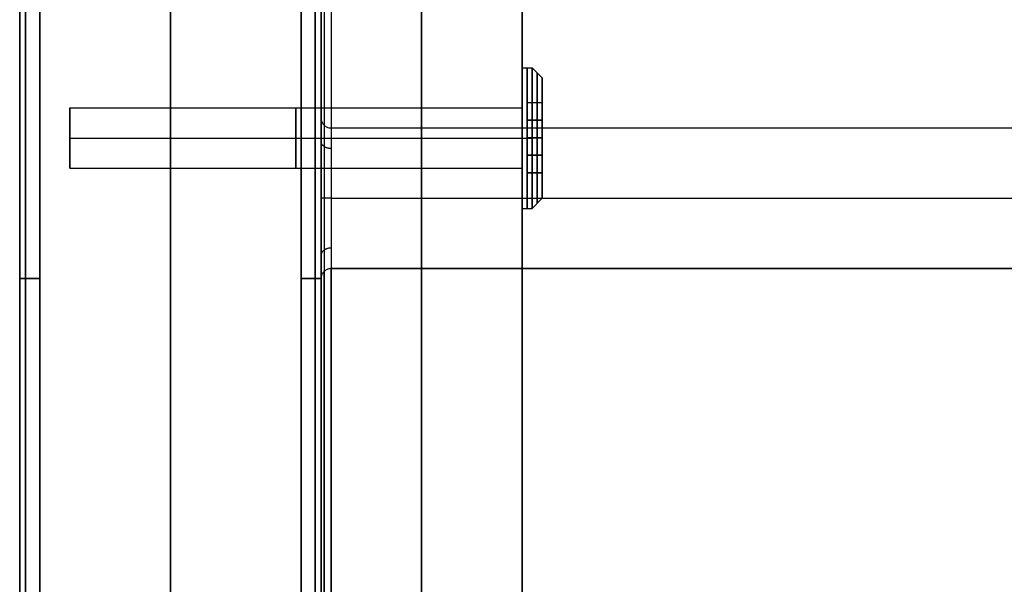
# Model space of a CAD drawing. Header units: millimetres. Extents: x 640 to 1340, y 0 to 450.
# Tile 5 of 17: x 640 to 738, y 338 to 394. Entities that reach past the tile are written whole.
import ezdxf

# ---------------------------------------------------------------- set-up
doc = ezdxf.new("R2010")
doc.units = ezdxf.units.MM
doc.header["$MEASUREMENT"] = 0
doc.layers.add('Little architect$Desk', color=7, linetype='Continuous', true_color=0x000000)

msp = doc.modelspace()

# ---------------------------------------------------------------- linework, layer by layer
at = {"layer": 'Little architect$Desk'}
for p, q in [((640, 420, 28), (640, 368, 28)), ((640, 368, 2), (640, 420, 2)), ((640, 368, 478), (640, 420, 478)), ((640, 368, 452), (640, 420, 452)), ((670, 420, 28), (670, 368, 28)), ((670, 368, 2), (670, 420, 2)), ((670, 368, 452), (670, 420, 452)), ((670, 368, 478), (670, 420, 478)), ((670, 419, 451), (670, 236, 451)), ((690.5, 385.509, 461), (690.5, 378.527, 461)), ((690.5, 382.018, 465.021), (690.5, 382.018, 456.979)), ((640, 368, 28), (640, 90, 28)), ((640, 90, 2), (640, 368, 2)), ((640, 90, 478), (640, 368, 478)), ((640, 90, 452), (640, 368, 452)), ((670, 368, 28), (670, 90, 28)), ((670, 90, 2), (670, 368, 2)), ((670, 90, 452), (670, 368, 452)), ((670, 90, 478), (670, 368, 478))]:
    msp.add_line(p, q, dxfattribs=at)
for points in [[(690, 385), (690, 389)], [(690, 389), (691, 389)], [(691, 389), (692, 388)], [(692, 388), (692, 385.509)], [(645, 382), (645, 385)], [(645, 385), (690, 385)], [(645, 382), (645, 385)], [(645, 385), (670, 385)], [(670, 385), (690, 385)], [(645, 382), (690, 382)], [(645, 382), (645, 379)], [(645, 382), (690, 382)], [(645, 382), (670, 382)], [(645, 382), (645, 379)], [(645, 382), (670, 382)], [(670, 382), (690, 382)], [(670, 382), (690, 382)], [(690, 382), (691, 382)], [(690, 382), (691, 382)], [(645, 379), (690, 379)], [(645, 379), (670, 379)], [(670, 379), (690, 379)], [(690, 379), (690, 375)], [(692, 376), (692, 378.527)], [(691, 375), (692, 376)], [(690, 375), (691, 375)]]:
    msp.add_lwpolyline(points, dxfattribs=at)
at = {"layer": 'Little architect$Desk', "extrusion": (1, 0, 0)}
for points in [[(382, 461), (382, 458)], [(382, 461), (382, 464)], [(382, 461), (382, 458)], [(382, 461), (382, 464)], [(382, 458), (382, 454)], [(382, 464), (382, 468)], [(382, 455), (382, 456.969)], [(382, 467), (382, 465.011)]]:
    msp.add_lwpolyline(points, dxfattribs=at)
at = {"layer": 'Little architect$Desk', "extrusion": (0, 1, 0)}
for points in [[(-691, 454), (-692, 455)], [(-691, 468), (-692, 467)]]:
    msp.add_lwpolyline(points, dxfattribs=at)
at = {"layer": 'Little architect$Desk', "extrusion": (1, 6.82232e-14, -7.55507e-14)}
for centre, radius in [((382, 461, 690), 7), ((382, 461, 691), 7), ((382, 461, 692), 6), ((382, 461, 645), 3), ((382, 461, 645), 3), ((382, 461, 690), 3), ((382, 461, 690), 3)]:
    msp.add_circle(centre, radius, dxfattribs=at)
at = {"layer": 'Little architect$Desk', "extrusion": (1, 2.27374e-13, -8.52651e-14)}
for centre, radius in [((382, 461, 690.5), 7), ((382, 461, 691.5), 6.5), ((382, 461, 690), 5), ((382, 461, 667.5), 3), ((382, 461, 645), 1.5)]:
    msp.add_circle(centre, radius, dxfattribs=at)
at = {"layer": 'Little architect$Desk', "extrusion": (1, 0, -8.52651e-14)}
for centre, radius in [((382, 461, 667.5), 3), ((382, 461, 645), 1.5)]:
    msp.add_circle(centre, radius, dxfattribs=at)
at = {"layer": 'Little architect$Desk'}
for points, degree in [([(670, 384.598, 459.5), (670, 406.799, 459.5), (670, 429, 459.5)], 2), ([(680, 429, 469), (680, 225, 469), (680, 21, 469)], 2), ([(680, 21, 450), (680, 225, 450), (680, 429, 450)], 2), ([(690, 384.598, 459.5), (690, 406.799, 459.5), (690, 429, 459.5)], 2), ([(640, 30, 15), (640, 225, 15), (640, 420, 15)], 2), ([(640, 2.708, 465), (640, 211.354, 465), (640, 420, 465)], 2), ([(640.586, 368, 0.586), (640.586, 394, 0.586), (640.586, 420, 0.586)], 2), ([(640.586, 420, 29.414), (640.586, 394, 29.414), (640.586, 368, 29.414)], 2), ([(640.586, 368, 479.414), (640.586, 394, 479.414), (640.586, 420, 479.414)], 2), ([(640.586, 368, 450.586), (640.586, 394, 450.586), (640.586, 420, 450.586)], 2), ([(642, 420, 30), (642, 394, 30), (642, 368, 30)], 2), ([(642, 368), (642, 394), (642, 420)], 2), ([(642, 368, 450), (642, 394, 450), (642, 420, 450)], 2), ([(642, 368, 480), (642, 394, 480), (642, 420, 480)], 2), ([(655, 420, 30), (655, 225, 30), (655, 30, 30)], 2), ([(655, 30), (655, 225), (655, 420)], 2), ([(655, 420, 480), (655, 220, 480), (655, 20, 480)], 2), ([(668, 420, 30), (668, 394, 30), (668, 368, 30)], 2), ([(668, 368), (668, 394), (668, 420)], 2), ([(668, 368, 450), (668, 394, 450), (668, 420, 450)], 2), ([(668, 368, 480), (668, 394, 480), (668, 420, 480)], 2), ([(669.414, 368, 0.586), (669.414, 394, 0.586), (669.414, 420, 0.586)], 2), ([(669.414, 420, 29.414), (669.414, 394, 29.414), (669.414, 368, 29.414)], 2), ([(669.414, 368, 479.414), (669.414, 394, 479.414), (669.414, 420, 479.414)], 2), ([(669.414, 368, 450.586), (669.414, 394, 450.586), (669.414, 420, 450.586)], 2), ([(670, 30, 15), (670, 225, 15), (670, 420, 15)], 2), ([(670, 2.708, 465), (670, 211.354, 465), (670, 420, 465)], 2), ([(670, 419, 469), (670, 327.5, 469), (670, 236, 469)], 2), ([(670, 419, 478), (670, 401.469, 478), (670, 383.939, 478)], 2), ([(670, 236, 469), (670, 297, 469), (670, 358, 469), (670, 419, 469)], 3), ([(670.293, 419, 450.293), (670.293, 327.5, 450.293), (670.293, 236, 450.293)], 2), ([(670.293, 419, 478.707), (670.293, 401.144, 478.707), (670.293, 383.288, 478.707)], 2), ([(671, 419, 450), (671, 327.5, 450), (671, 236, 450)], 2), ([(671, 419, 479), (671, 401, 479), (671, 383, 479)], 2), ([(690, 236, 450), (690, 327.5, 450), (690, 419, 450)], 2), ([(690, 419, 469), (690, 327.5, 469), (690, 236, 469)], 2), ([(655, 0, 450), (655, 198.5, 450), (655, 397, 450)], 2), ([(690.5, 385.518, 463), (690.5, 383.777, 464.016), (690.5, 382.036, 465.031)], 2), ([(690.5, 385.5, 458.969), (690.5, 385.509, 460.984), (690.5, 385.518, 463)], 2), ([(692, 385.518, 463), (691.25, 385.518, 463), (690.5, 385.518, 463)], 2), ([(692, 385.509, 460.984), (691.25, 385.509, 460.984), (690.5, 385.509, 460.984)], 2), ([(690.5, 382, 456.969), (690.5, 383.75, 457.969), (690.5, 385.5, 458.969)], 2), ([(692, 385.5, 458.969), (691.25, 385.5, 458.969), (690.5, 385.5, 458.969)], 2), ([(692, 385.518, 463), (692, 383.777, 464.016), (692, 382.036, 465.031)], 2), ([(692, 385.5, 458.969), (692, 385.509, 460.984), (692, 385.518, 463)], 2), ([(692, 382, 456.969), (692, 383.75, 457.969), (692, 385.5, 458.969)], 2), ([(692, 383.777, 464.016), (691.25, 383.777, 464.016), (690.5, 383.777, 464.016)], 2), ([(692, 383.75, 457.969), (691.25, 383.75, 457.969), (690.5, 383.75, 457.969)], 2), ([(671, 383, 479), (990, 383, 479), (1309, 383, 479)], 2), ([(690.5, 382.036, 465.031), (690.5, 380.286, 464.031), (690.5, 378.536, 463.031)], 2), ([(692, 382.036, 465.031), (691.25, 382.036, 465.031), (690.5, 382.036, 465.031)], 2), ([(690.5, 378.518, 459), (690.5, 380.259, 457.984), (690.5, 382, 456.969)], 2), ([(692, 382, 456.969), (691.25, 382, 456.969), (690.5, 382, 456.969)], 2), ([(692, 382.036, 465.031), (692, 380.286, 464.031), (692, 378.536, 463.031)], 2), ([(692, 378.518, 459), (692, 380.259, 457.984), (692, 382, 456.969)], 2), ([(692, 380.286, 464.031), (691.25, 380.286, 464.031), (690.5, 380.286, 464.031)], 2), ([(692, 380.259, 457.984), (691.25, 380.259, 457.984), (690.5, 380.259, 457.984)], 2), ([(670, 264.598, 459.5), (670, 322, 459.5), (670, 379.402, 459.5)], 2), ([(690, 264.598, 459.5), (690, 322, 459.5), (690, 379.402, 459.5)], 2), ([(690.5, 378.536, 463.031), (690.5, 378.527, 461.016), (690.5, 378.518, 459)], 2), ([(692, 378.536, 463.031), (691.25, 378.536, 463.031), (690.5, 378.536, 463.031)], 2), ([(692, 378.527, 461.016), (691.25, 378.527, 461.016), (690.5, 378.527, 461.016)], 2), ([(692, 378.518, 459), (691.25, 378.518, 459), (690.5, 378.518, 459)], 2), ([(692, 378.536, 463.031), (692, 378.527, 461.016), (692, 378.518, 459)], 2), ([(671, 376, 472), (990, 376, 472), (1309, 376, 472)], 2), ([(670.293, 236, 478.707), (670.293, 302.356, 478.707), (670.293, 368.712, 478.707)], 2), ([(1309, 369, 479), (990, 369, 479), (671, 369, 479)], 2), ([(671, 236, 479), (671, 302.5, 479), (671, 369, 479)], 2), ([(671, 369, 479), (990, 369, 479), (1309, 369, 479)], 2), ([(640.586, 90, 0.586), (640.586, 229, 0.586), (640.586, 368, 0.586)], 2), ([(640.586, 368, 29.414), (640.586, 229, 29.414), (640.586, 90, 29.414)], 2), ([(640.586, 90, 479.414), (640.586, 229, 479.414), (640.586, 368, 479.414)], 2), ([(640.586, 90, 450.586), (640.586, 229, 450.586), (640.586, 368, 450.586)], 2), ([(642, 90), (642, 229), (642, 368)], 2), ([(642, 368, 30), (642, 229, 30), (642, 90, 30)], 2), ([(642, 90, 450), (642, 229, 450), (642, 368, 450)], 2), ([(642, 90, 480), (642, 229, 480), (642, 368, 480)], 2), ([(668, 90), (668, 229), (668, 368)], 2), ([(668, 368, 30), (668, 229, 30), (668, 90, 30)], 2), ([(668, 90, 450), (668, 229, 450), (668, 368, 450)], 2), ([(668, 90, 480), (668, 229, 480), (668, 368, 480)], 2), ([(669.414, 90, 0.586), (669.414, 229, 0.586), (669.414, 368, 0.586)], 2), ([(669.414, 368, 29.414), (669.414, 229, 29.414), (669.414, 90, 29.414)], 2), ([(669.414, 90, 479.414), (669.414, 229, 479.414), (669.414, 368, 479.414)], 2), ([(669.414, 90, 450.586), (669.414, 229, 450.586), (669.414, 368, 450.586)], 2), ([(670, 236, 478), (670, 302.031, 478), (670, 368.061, 478)], 2)]:
    msp.add_open_spline(points, degree=degree, dxfattribs=at)
for points, weights, degree, knots in [([(670, 382, 458), (670, 379, 458), (670, 379, 461), (670, 379, 464), (670, 382, 464), (670, 385, 464), (670, 385, 461), (670, 385, 458), (670, 382, 458)], [1, 0.707106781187, 1, 0.707106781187, 1, 0.707106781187, 1, 0.707106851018, 0.999999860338], 2, [0, 0, 0, 10.995575, 10.995575, 21.99115, 21.99115, 32.986725, 32.986725, 43.982297, 43.982297, 43.982297]), ([(670, 382, 458), (670, 379, 458), (670, 379, 461), (670, 379, 464), (670, 382, 464), (670, 385, 464), (670, 385, 461), (670, 385, 458), (670, 382, 458)], [1, 0.707106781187, 1, 0.707106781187, 1, 0.707106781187, 1, 0.707106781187, 1], 2, [0, 0, 0, 10.995574, 10.995574, 21.991149, 21.991149, 32.986723, 32.986723, 43.982297, 43.982297, 43.982297]), ([(670.293, 383.288, 478.707), (670.293, 383.22, 476.898), (670.293, 381.619, 473.243), (670.293, 376, 470.912), (670.293, 370.381, 473.243), (670.293, 368.78, 476.898), (670.293, 368.712, 478.707)], [0.85355339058, 0.85355339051, 0.853553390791, 0.853553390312, 0.853553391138, 0.853553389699, 0.853553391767], 3, [0.321593, 0.321593, 0.321593, 0.321593, 6.283027, 12.566053, 18.84908, 24.810513, 24.810513, 24.810513, 24.810513]), ([(671, 383, 479), (671, 383, 472), (671, 376, 472), (671, 369, 472), (671, 369, 479)], [1, 0.707106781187, 1, 0.707106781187, 1], 2, [0, 0, 0, 12.566053, 12.566053, 25.132106, 25.132106, 25.132106])]:
    msp.add_rational_spline(points, weights, degree=degree, knots=knots, dxfattribs=at)
for points, knots in [([(670, 383.939, 478), (670, 383.717, 476.255), (670, 381.937, 472.591), (670, 376, 470.128), (670, 370.063, 472.591), (670, 368.283, 476.255), (670, 368.061, 478)], [1.003421, 1.003421, 1.003421, 1.003421, 6.283027, 12.566053, 18.84908, 24.128685, 24.128685, 24.128685, 24.128685]), ([(670, 383.939, 478), (670, 383.891, 478.054), (670.009, 383.793, 478.165), (670.05, 383.643, 478.329), (670.122, 383.494, 478.49), (670.224, 383.353, 478.64), (670.353, 383.228, 478.77), (670.502, 383.126, 478.874), (670.665, 383.052, 478.948), (670.833, 383.009, 478.991), (670.946, 383, 479), (671, 383, 479)], [-1.867736, -1.867736, -1.867736, -1.867736, -1.651398, -1.424018, -1.19142, -0.960565, -0.738336, -0.530044, -0.338234, -0.162421, 0, 0, 0, 0]), ([(671, 369, 479), (670.946, 369, 479), (670.833, 368.991, 478.991), (670.665, 368.948, 478.948), (670.502, 368.874, 478.874), (670.353, 368.772, 478.77), (670.224, 368.647, 478.64), (670.122, 368.506, 478.49), (670.05, 368.357, 478.329), (670.009, 368.207, 478.165), (670, 368.109, 478.054), (670, 368.061, 478)], [0, 0, 0, 0, 0.162421, 0.338234, 0.530044, 0.738336, 0.960565, 1.19142, 1.424018, 1.651398, 1.867736, 1.867736, 1.867736, 1.867736])]:
    msp.add_open_spline(points, degree=3, knots=knots, dxfattribs=at)
for points, weights in [([(670.999, 383, 479), (670.999, 383, 479), (670.998, 383, 479)], [0.999769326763, 0.99942244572, 0.999076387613]), ([(671, 380.953, 474.048), (670, 380.953, 474.048), (670, 381.66, 473.34)], [1, 0.707106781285, 1]), ([(671, 376, 471.995), (670, 376, 471.995), (670, 376, 470.995)], [1, 0.707106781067, 1]), ([(671, 371.047, 474.048), (670, 371.047, 474.048), (670, 370.34, 473.34)], [1, 0.70710678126, 1]), ([(670.999, 369, 479), (670.999, 369, 479), (670.998, 369, 479)], [0.999769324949, 0.999422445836, 0.99907638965]), ([(640, 368, 2), (640, 368), (642, 368)], [1, 0.707106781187, 1]), ([(642, 368, 30), (640, 368, 30), (640, 368, 28)], [0.999999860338, 0.707106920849, 0.999999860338]), ([(642, 368, 480), (640, 368, 480), (640, 368, 478)], [1, 0.707106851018, 0.999999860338]), ([(640, 368, 452), (640, 368, 450), (642, 368, 450)], [1, 0.707106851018, 0.999999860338]), ([(670, 368, 2), (670, 368, 0), (668, 368)], [1, 0.707106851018, 0.999999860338]), ([(668, 368, 30), (670, 368, 30), (670, 368, 28)], [1, 0.707106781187, 1]), ([(668, 368, 480), (670, 368, 480), (670, 368, 478)], [0.999999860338, 0.707106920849, 0.999999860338]), ([(670, 368, 452), (670, 368, 450), (668, 368, 450)], [1, 0.707106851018, 0.999999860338])]:
    msp.add_rational_spline(points, weights, degree=2, dxfattribs=at)

doc.saveas('drawing.dxf')
